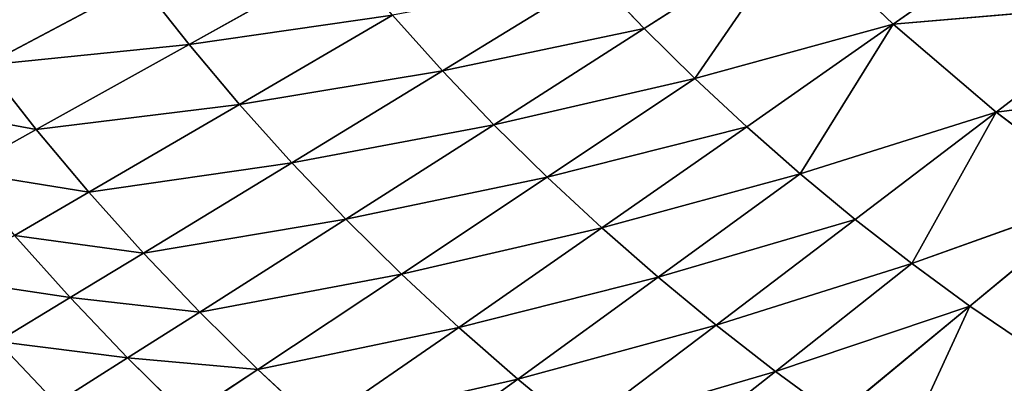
# Model space of a CAD drawing. Extents: x 0 to 500, y 0 to 390.
# Tile 213 of 256: x 106 to 147, y 103 to 118. Entities that reach past the tile are written whole.
import ezdxf

# ---------------------------------------------------------------- set-up
doc = ezdxf.new("R2010")
doc.units = 0
doc.header["$LTSCALE"] = 25.4
doc.layers.get('0').update_dxf_attribs({"linetype": 'CONTINUOUS'})

# ---------------------------------------------------------------- blocks, each defined once
blk = doc.blocks.new('ATLANTA505_-_S_STL')
at = {"color": 0}
for p, q in [((104.74, 44.687, 285.285), (107.214, 44.743, 287.879)), ((104.74, 44.687, 285.285), (107.214, 44.743, 287.879)), ((107.805, 43.272, 283.428), (104.74, 44.687, 285.285)), ((107.805, 43.272, 283.428), (104.74, 44.687, 285.285)), ((110.231, 43.325, 285.971), (107.214, 44.743, 287.879)), ((110.231, 43.325, 285.971), (107.214, 44.743, 287.879)), ((105.458, 43.226, 280.807), (107.805, 43.272, 283.428)), ((105.458, 43.226, 280.807), (107.805, 43.272, 283.428)), ((108.598, 41.904, 278.983), (105.458, 43.226, 280.807)), ((108.598, 41.904, 278.983), (105.458, 43.226, 280.807)), ((107.805, 43.272, 283.428), (110.231, 43.325, 285.971)), ((107.805, 43.272, 283.428), (110.231, 43.325, 285.971)), ((110.898, 41.948, 281.55), (107.805, 43.272, 283.428)), ((110.898, 41.948, 281.55), (107.805, 43.272, 283.428)), ((110.231, 43.325, 285.971), (112.735, 43.384, 288.438)), ((110.231, 43.325, 285.971), (112.735, 43.384, 288.438)), ((113.274, 41.997, 284.042), (110.231, 43.325, 285.971)), ((113.274, 41.997, 284.042), (110.231, 43.325, 285.971)), ((112.735, 43.384, 288.438), (115.728, 42.052, 286.46)), ((112.735, 43.384, 288.438), (115.728, 42.052, 286.46)), ((103.19, 43.185, 278.109), (106.375, 41.867, 276.34)), ((103.19, 43.185, 278.109), (106.375, 41.867, 276.34)), ((110.898, 41.948, 281.55), (113.274, 41.997, 284.042)), ((110.898, 41.948, 281.55), (113.274, 41.997, 284.042)), ((113.274, 41.997, 284.042), (115.728, 42.052, 286.46)), ((113.274, 41.997, 284.042), (115.728, 42.052, 286.46)), ((121.786, 39.641, 282.441), (113.274, 41.997, 284.042)), ((119.437, 39.593, 280.124), (113.274, 41.997, 284.042)), ((121.786, 39.641, 282.441), (113.274, 41.997, 284.042)), ((119.437, 39.593, 280.124), (113.274, 41.997, 284.042)), ((115.728, 42.052, 286.46), (118.256, 42.113, 288.804)), ((115.728, 42.052, 286.46), (118.256, 42.113, 288.804)), ((121.786, 39.641, 282.441), (115.728, 42.052, 286.46)), ((115.728, 42.052, 286.46), (124.206, 39.694, 284.688)), ((121.786, 39.641, 282.441), (115.728, 42.052, 286.46)), ((115.728, 42.052, 286.46), (124.206, 39.694, 284.688)), ((126.698, 39.752, 286.866), (118.256, 42.113, 288.804)), ((124.206, 39.694, 284.688), (118.256, 42.113, 288.804)), ((126.698, 39.752, 286.866), (118.256, 42.113, 288.804)), ((124.206, 39.694, 284.688), (118.256, 42.113, 288.804)), ((126.698, 39.752, 286.866), (120.86, 42.178, 291.077)), ((126.698, 39.752, 286.866), (120.86, 42.178, 291.077)), ((104.229, 41.835, 273.621), (106.375, 41.867, 276.34)), ((104.229, 41.835, 273.621), (106.375, 41.867, 276.34)), ((110.769, 39.452, 270.146), (104.229, 41.835, 273.621)), ((110.769, 39.452, 270.146), (104.229, 41.835, 273.621)), ((106.375, 41.867, 276.34), (108.598, 41.904, 278.983)), ((106.375, 41.867, 276.34), (108.598, 41.904, 278.983)), ((112.826, 39.479, 272.749), (106.375, 41.867, 276.34)), ((112.826, 39.479, 272.749), (106.375, 41.867, 276.34)), ((108.598, 41.904, 278.983), (110.898, 41.948, 281.55)), ((108.598, 41.904, 278.983), (110.898, 41.948, 281.55)), ((117.161, 39.55, 277.737), (108.598, 41.904, 278.983)), ((114.957, 39.512, 275.279), (108.598, 41.904, 278.983)), ((114.957, 39.512, 275.279), (108.598, 41.904, 278.983)), ((117.161, 39.55, 277.737), (108.598, 41.904, 278.983)), ((119.437, 39.593, 280.124), (110.898, 41.948, 281.55)), ((117.161, 39.55, 277.737), (110.898, 41.948, 281.55)), ((119.437, 39.593, 280.124), (110.898, 41.948, 281.55)), ((117.161, 39.55, 277.737), (110.898, 41.948, 281.55)), ((110.769, 39.452, 270.146), (112.826, 39.479, 272.749)), ((110.769, 39.452, 270.146), (112.826, 39.479, 272.749)), ((112.826, 39.479, 272.749), (114.957, 39.512, 275.279)), ((112.826, 39.479, 272.749), (114.957, 39.512, 275.279)), ((119.379, 37.392, 269.093), (112.826, 39.479, 272.749)), ((119.379, 37.392, 269.093), (112.826, 39.479, 272.749)), ((114.957, 39.512, 275.279), (117.161, 39.55, 277.737)), ((114.957, 39.512, 275.279), (117.161, 39.55, 277.737)), ((121.415, 37.42, 271.508), (114.957, 39.512, 275.279)), ((114.957, 39.512, 275.279), (123.52, 37.453, 273.854)), ((121.415, 37.42, 271.508), (114.957, 39.512, 275.279)), ((114.957, 39.512, 275.279), (123.52, 37.453, 273.854)), ((117.161, 39.55, 277.737), (119.437, 39.593, 280.124)), ((117.161, 39.55, 277.737), (119.437, 39.593, 280.124)), ((125.693, 37.49, 276.133), (117.161, 39.55, 277.737)), ((123.52, 37.453, 273.854), (117.161, 39.55, 277.737)), ((125.693, 37.49, 276.133), (117.161, 39.55, 277.737)), ((123.52, 37.453, 273.854), (117.161, 39.55, 277.737)), ((119.437, 39.593, 280.124), (121.786, 39.641, 282.441)), ((119.437, 39.593, 280.124), (121.786, 39.641, 282.441)), ((127.934, 37.532, 278.346), (119.437, 39.593, 280.124)), ((125.693, 37.49, 276.133), (119.437, 39.593, 280.124)), ((127.934, 37.532, 278.346), (119.437, 39.593, 280.124)), ((125.693, 37.49, 276.133), (119.437, 39.593, 280.124)), ((121.786, 39.641, 282.441), (124.206, 39.694, 284.688)), ((121.786, 39.641, 282.441), (124.206, 39.694, 284.688)), ((130.244, 37.578, 280.492), (121.786, 39.641, 282.441)), ((127.934, 37.532, 278.346), (121.786, 39.641, 282.441)), ((130.244, 37.578, 280.492), (121.786, 39.641, 282.441)), ((127.934, 37.532, 278.346), (121.786, 39.641, 282.441)), ((124.206, 39.694, 284.688), (126.698, 39.752, 286.866)), ((124.206, 39.694, 284.688), (126.698, 39.752, 286.866)), ((130.244, 37.578, 280.492), (124.206, 39.694, 284.688)), ((124.206, 39.694, 284.688), (132.62, 37.629, 282.573)), ((130.244, 37.578, 280.492), (124.206, 39.694, 284.688)), ((124.206, 39.694, 284.688), (132.62, 37.629, 282.573)), ((126.698, 39.752, 286.866), (129.261, 39.814, 288.977)), ((126.698, 39.752, 286.866), (129.261, 39.814, 288.977)), ((135.064, 37.683, 284.591), (126.698, 39.752, 286.866)), ((132.62, 37.629, 282.573), (126.698, 39.752, 286.866)), ((135.064, 37.683, 284.591), (126.698, 39.752, 286.866)), ((132.62, 37.629, 282.573), (126.698, 39.752, 286.866)), ((137.574, 37.742, 286.545), (129.261, 39.814, 288.977)), ((135.064, 37.683, 284.591), (129.261, 39.814, 288.977)), ((137.574, 37.742, 286.545), (129.261, 39.814, 288.977)), ((135.064, 37.683, 284.591), (129.261, 39.814, 288.977)), ((137.574, 37.742, 286.545), (131.893, 39.882, 291.02)), ((137.574, 37.742, 286.545), (131.893, 39.882, 291.02)), ((145.773, 35.921, 283.793), (142.792, 37.871, 290.266)), ((145.773, 35.921, 283.793), (142.792, 37.871, 290.266)), ((123.52, 37.453, 273.854), (121.415, 37.42, 271.508)), ((123.52, 37.453, 273.854), (121.415, 37.42, 271.508)), ((125.693, 37.49, 276.133), (123.52, 37.453, 273.854)), ((125.693, 37.49, 276.133), (123.52, 37.453, 273.854)), ((123.52, 37.453, 273.854), (129.963, 35.618, 269.908)), ((123.52, 37.453, 273.854), (129.963, 35.618, 269.908)), ((123.52, 37.453, 273.854), (132.031, 35.65, 272.076)), ((123.52, 37.453, 273.854), (132.031, 35.65, 272.076)), ((127.934, 37.532, 278.346), (125.693, 37.49, 276.133)), ((127.934, 37.532, 278.346), (125.693, 37.49, 276.133)), ((125.693, 37.49, 276.133), (132.031, 35.65, 272.076)), ((125.693, 37.49, 276.133), (132.031, 35.65, 272.076)), ((125.693, 37.49, 276.133), (134.163, 35.686, 274.182)), ((125.693, 37.49, 276.133), (134.163, 35.686, 274.182)), ((130.244, 37.578, 280.492), (127.934, 37.532, 278.346)), ((130.244, 37.578, 280.492), (127.934, 37.532, 278.346)), ((127.934, 37.532, 278.346), (134.163, 35.686, 274.182)), ((127.934, 37.532, 278.346), (134.163, 35.686, 274.182)), ((127.934, 37.532, 278.346), (136.359, 35.726, 276.225)), ((127.934, 37.532, 278.346), (136.359, 35.726, 276.225)), ((132.62, 37.629, 282.573), (130.244, 37.578, 280.492)), ((132.62, 37.629, 282.573), (130.244, 37.578, 280.492)), ((130.244, 37.578, 280.492), (136.359, 35.726, 276.225)), ((130.244, 37.578, 280.492), (136.359, 35.726, 276.225)), ((130.244, 37.578, 280.492), (138.618, 35.769, 278.207)), ((130.244, 37.578, 280.492), (138.618, 35.769, 278.207)), ((135.064, 37.683, 284.591), (132.62, 37.629, 282.573)), ((135.064, 37.683, 284.591), (132.62, 37.629, 282.573)), ((132.62, 37.629, 282.573), (138.618, 35.769, 278.207)), ((132.62, 37.629, 282.573), (138.618, 35.769, 278.207)), ((132.62, 37.629, 282.573), (140.94, 35.816, 280.129)), ((132.62, 37.629, 282.573), (140.94, 35.816, 280.129)), ((137.574, 37.742, 286.545), (135.064, 37.683, 284.591)), ((137.574, 37.742, 286.545), (135.064, 37.683, 284.591)), ((135.064, 37.683, 284.591), (140.94, 35.816, 280.129)), ((135.064, 37.683, 284.591), (140.94, 35.816, 280.129)), ((135.064, 37.683, 284.591), (143.326, 35.867, 281.991)), ((135.064, 37.683, 284.591), (143.326, 35.867, 281.991)), ((140.15, 37.804, 288.436), (137.574, 37.742, 286.545)), ((140.15, 37.804, 288.436), (137.574, 37.742, 286.545)), ((137.574, 37.742, 286.545), (143.326, 35.867, 281.991)), ((137.574, 37.742, 286.545), (143.326, 35.867, 281.991)), ((137.574, 37.742, 286.545), (145.773, 35.921, 283.793)), ((137.574, 37.742, 286.545), (145.773, 35.921, 283.793)), ((140.15, 37.804, 288.436), (145.773, 35.921, 283.793)), ((140.15, 37.804, 288.436), (145.773, 35.921, 283.793)), ((136.359, 35.726, 276.225), (138.618, 35.769, 278.207)), ((136.359, 35.726, 276.225), (138.618, 35.769, 278.207)), ((138.618, 35.769, 278.207), (140.94, 35.816, 280.129)), ((138.618, 35.769, 278.207), (140.94, 35.816, 280.129)), ((138.618, 35.769, 278.207), (142.542, 34.099, 271.895)), ((138.618, 35.769, 278.207), (142.542, 34.099, 271.895)), ((138.618, 35.769, 278.207), (146.881, 34.177, 275.599)), ((138.618, 35.769, 278.207), (146.881, 34.177, 275.599)), ((140.94, 35.816, 280.129), (143.326, 35.867, 281.991)), ((140.94, 35.816, 280.129), (143.326, 35.867, 281.991)), ((140.94, 35.816, 280.129), (146.881, 34.177, 275.599)), ((140.94, 35.816, 280.129), (146.881, 34.177, 275.599)), ((143.326, 35.867, 281.991), (145.773, 35.921, 283.793)), ((143.326, 35.867, 281.991), (145.773, 35.921, 283.793)), ((146.881, 34.177, 275.599), (143.326, 35.867, 281.991)), ((143.326, 35.867, 281.991), (151.457, 34.266, 279.078)), ((143.326, 35.867, 281.991), (151.457, 34.266, 279.078)), ((146.881, 34.177, 275.599), (143.326, 35.867, 281.991)), ((145.773, 35.921, 283.793), (150.853, 36.04, 287.226)), ((145.773, 35.921, 283.793), (150.853, 36.04, 287.226)), ((145.773, 35.921, 283.793), (151.457, 34.266, 279.078)), ((145.773, 35.921, 283.793), (151.457, 34.266, 279.078)), ((129.963, 35.618, 269.908), (132.031, 35.65, 272.076)), ((129.963, 35.618, 269.908), (132.031, 35.65, 272.076)), ((132.031, 35.65, 272.076), (134.163, 35.686, 274.182)), ((132.031, 35.65, 272.076), (134.163, 35.686, 274.182)), ((132.031, 35.65, 272.076), (138.442, 34.034, 267.96)), ((132.031, 35.65, 272.076), (138.442, 34.034, 267.96)), ((134.163, 35.686, 274.182), (136.359, 35.726, 276.225)), ((134.163, 35.686, 274.182), (136.359, 35.726, 276.225)), ((138.442, 34.034, 267.96), (134.163, 35.686, 274.182)), ((134.163, 35.686, 274.182), (142.542, 34.099, 271.895)), ((134.163, 35.686, 274.182), (142.542, 34.099, 271.895)), ((138.442, 34.034, 267.96), (134.163, 35.686, 274.182)), ((136.359, 35.726, 276.225), (142.542, 34.099, 271.895)), ((136.359, 35.726, 276.225), (142.542, 34.099, 271.895)), ((142.542, 34.099, 271.895), (138.442, 34.034, 267.96)), ((142.542, 34.099, 271.895), (138.442, 34.034, 267.96)), ((146.881, 34.177, 275.599), (142.542, 34.099, 271.895)), ((146.881, 34.177, 275.599), (142.542, 34.099, 271.895)), ((142.542, 34.099, 271.895), (148.789, 32.673, 267.506)), ((142.542, 34.099, 271.895), (148.789, 32.673, 267.506)), ((142.542, 34.099, 271.895), (152.882, 32.739, 271.006)), ((142.542, 34.099, 271.895), (152.882, 32.739, 271.006)), ((151.457, 34.266, 279.078), (146.881, 34.177, 275.599)), ((151.457, 34.266, 279.078), (146.881, 34.177, 275.599)), ((146.881, 34.177, 275.599), (152.882, 32.739, 271.006)), ((146.881, 34.177, 275.599), (152.882, 32.739, 271.006)), ((146.881, 34.177, 275.599), (157.196, 32.815, 274.295)), ((146.881, 34.177, 275.599), (157.196, 32.815, 274.295))]:
    blk.add_line(p, q, dxfattribs=at)
mesh = blk.add_polyface(dxfattribs=at)
corners = [(101.704, 46.197, 287.121), (107.214, 44.743, 287.879), (104.74, 44.687, 285.285), (104.226, 46.257, 289.765)]
mesh.append_faces([[corners[k] for k in face] for face in [(0, 1, 2), (1, 0, 3)]], dxfattribs={"vtx0": -1, "color": 0})
mesh = blk.add_polyface(dxfattribs=at)
corners = [(102.347, 44.637, 282.612), (107.805, 43.272, 283.428), (105.458, 43.226, 280.807), (104.74, 44.687, 285.285)]
mesh.append_faces([[corners[k] for k in face] for face in [(0, 1, 2), (1, 0, 3)]], dxfattribs={"vtx0": -1, "color": 0})
mesh = blk.add_polyface(dxfattribs=at)
corners = [(104.74, 44.687, 285.285), (110.231, 43.325, 285.971), (107.805, 43.272, 283.428), (107.214, 44.743, 287.879)]
mesh.append_faces([[corners[k] for k in face] for face in [(0, 1, 2), (1, 0, 3)]], dxfattribs={"vtx0": -1, "color": 0})
mesh = blk.add_polyface(dxfattribs=at)
corners = [(107.214, 44.743, 287.879), (112.735, 43.384, 288.438), (110.231, 43.325, 285.971), (109.768, 44.806, 290.395)]
mesh.append_faces([[corners[k] for k in face] for face in [(0, 1, 2), (1, 0, 3)]], dxfattribs={"vtx0": -1, "color": 0})
mesh = blk.add_polyface(dxfattribs=at)
corners = [(103.19, 43.185, 278.109), (108.598, 41.904, 278.983), (106.375, 41.867, 276.34), (105.458, 43.226, 280.807)]
mesh.append_faces([[corners[k] for k in face] for face in [(0, 1, 2), (1, 0, 3)]], dxfattribs={"vtx0": -1, "color": 0})
mesh = blk.add_polyface(dxfattribs=at)
corners = [(105.458, 43.226, 280.807), (110.898, 41.948, 281.55), (108.598, 41.904, 278.983), (107.805, 43.272, 283.428)]
mesh.append_faces([[corners[k] for k in face] for face in [(0, 1, 2), (1, 0, 3)]], dxfattribs={"vtx0": -1, "color": 0})
mesh = blk.add_polyface(dxfattribs=at)
corners = [(107.805, 43.272, 283.428), (113.274, 41.997, 284.042), (110.898, 41.948, 281.55), (110.231, 43.325, 285.971)]
mesh.append_faces([[corners[k] for k in face] for face in [(0, 1, 2), (1, 0, 3)]], dxfattribs={"vtx0": -1, "color": 0})
mesh = blk.add_polyface(dxfattribs=at)
corners = [(110.231, 43.325, 285.971), (115.728, 42.052, 286.46), (113.274, 41.997, 284.042), (112.735, 43.384, 288.438)]
mesh.append_faces([[corners[k] for k in face] for face in [(0, 1, 2), (1, 0, 3)]], dxfattribs={"vtx0": -1, "color": 0})
mesh = blk.add_polyface(dxfattribs=at)
corners = [(112.735, 43.384, 288.438), (118.256, 42.113, 288.804), (115.728, 42.052, 286.46), (115.317, 43.448, 290.831)]
mesh.append_faces([[corners[k] for k in face] for face in [(0, 1, 2), (1, 0, 3)]], dxfattribs={"vtx0": -1, "color": 0})
mesh = blk.add_polyface(dxfattribs=at)
corners = [(101.002, 43.151, 275.333), (106.375, 41.867, 276.34), (104.229, 41.835, 273.621), (103.19, 43.185, 278.109)]
mesh.append_faces([[corners[k] for k in face] for face in [(0, 1, 2), (1, 0, 3)]], dxfattribs={"vtx0": -1, "color": 0})
mesh = blk.add_polyface(dxfattribs=at)
corners = [(113.274, 41.997, 284.042), (119.437, 39.593, 280.124), (110.898, 41.948, 281.55)]
mesh.append_faces([[corners[k] for k in face] for face in [(0, 1, 2)]], dxfattribs={"color": 0})
mesh = blk.add_polyface(dxfattribs=at)
corners = [(115.728, 42.052, 286.46), (121.786, 39.641, 282.441), (113.274, 41.997, 284.042)]
mesh.append_faces([[corners[k] for k in face] for face in [(0, 1, 2)]], dxfattribs={"color": 0})
mesh = blk.add_polyface(dxfattribs=at)
corners = [(113.274, 41.997, 284.042), (121.786, 39.641, 282.441), (119.437, 39.593, 280.124)]
mesh.append_faces([[corners[k] for k in face] for face in [(0, 1, 2)]], dxfattribs={"color": 0})
mesh = blk.add_polyface(dxfattribs=at)
corners = [(118.256, 42.113, 288.804), (124.206, 39.694, 284.688), (115.728, 42.052, 286.46)]
mesh.append_faces([[corners[k] for k in face] for face in [(0, 1, 2)]], dxfattribs={"color": 0})
mesh = blk.add_polyface(dxfattribs=at)
corners = [(115.728, 42.052, 286.46), (124.206, 39.694, 284.688), (121.786, 39.641, 282.441)]
mesh.append_faces([[corners[k] for k in face] for face in [(0, 1, 2)]], dxfattribs={"color": 0})
mesh = blk.add_polyface(dxfattribs=at)
corners = [(120.86, 42.178, 291.077), (126.698, 39.752, 286.866), (118.256, 42.113, 288.804)]
mesh.append_faces([[corners[k] for k in face] for face in [(0, 1, 2)]], dxfattribs={"color": 0})
mesh = blk.add_polyface(dxfattribs=at)
corners = [(118.256, 42.113, 288.804), (126.698, 39.752, 286.866), (124.206, 39.694, 284.688)]
mesh.append_faces([[corners[k] for k in face] for face in [(0, 1, 2)]], dxfattribs={"color": 0})
mesh = blk.add_polyface(dxfattribs=at)
corners = [(120.86, 42.178, 291.077), (129.261, 39.814, 288.977), (126.698, 39.752, 286.866)]
mesh.append_faces([[corners[k] for k in face] for face in [(0, 1, 2)]], dxfattribs={"color": 0})
mesh = blk.add_polyface(dxfattribs=at)
corners = [(102.162, 41.809, 270.823), (110.769, 39.452, 270.146), (108.786, 39.43, 267.469), (104.229, 41.835, 273.621)]
mesh.append_faces([[corners[k] for k in face] for face in [(0, 1, 2), (1, 0, 3)]], dxfattribs={"vtx0": -1, "color": 0})
mesh = blk.add_polyface(dxfattribs=at)
corners = [(104.229, 41.835, 273.621), (112.826, 39.479, 272.749), (110.769, 39.452, 270.146), (106.375, 41.867, 276.34)]
mesh.append_faces([[corners[k] for k in face] for face in [(0, 1, 2), (1, 0, 3)]], dxfattribs={"vtx0": -1, "color": 0})
mesh = blk.add_polyface(dxfattribs=at)
corners = [(106.375, 41.867, 276.34), (114.957, 39.512, 275.279), (112.826, 39.479, 272.749), (108.598, 41.904, 278.983)]
mesh.append_faces([[corners[k] for k in face] for face in [(0, 1, 2), (1, 0, 3)]], dxfattribs={"vtx0": -1, "color": 0})
mesh = blk.add_polyface(dxfattribs=at)
corners = [(110.898, 41.948, 281.55), (117.161, 39.55, 277.737), (108.598, 41.904, 278.983)]
mesh.append_faces([[corners[k] for k in face] for face in [(0, 1, 2)]], dxfattribs={"color": 0})
mesh = blk.add_polyface(dxfattribs=at)
corners = [(108.598, 41.904, 278.983), (117.161, 39.55, 277.737), (114.957, 39.512, 275.279)]
mesh.append_faces([[corners[k] for k in face] for face in [(0, 1, 2)]], dxfattribs={"color": 0})
mesh = blk.add_polyface(dxfattribs=at)
corners = [(110.898, 41.948, 281.55), (119.437, 39.593, 280.124), (117.161, 39.55, 277.737)]
mesh.append_faces([[corners[k] for k in face] for face in [(0, 1, 2)]], dxfattribs={"color": 0})
mesh = blk.add_polyface(dxfattribs=at)
corners = [(110.769, 39.452, 270.146), (119.379, 37.392, 269.093), (117.413, 37.368, 266.609), (112.826, 39.479, 272.749)]
mesh.append_faces([[corners[k] for k in face] for face in [(0, 1, 2), (1, 0, 3)]], dxfattribs={"vtx0": -1, "color": 0})
mesh = blk.add_polyface(dxfattribs=at)
corners = [(112.826, 39.479, 272.749), (121.415, 37.42, 271.508), (119.379, 37.392, 269.093), (114.957, 39.512, 275.279)]
mesh.append_faces([[corners[k] for k in face] for face in [(0, 1, 2), (1, 0, 3)]], dxfattribs={"vtx0": -1, "color": 0})
mesh = blk.add_polyface(dxfattribs=at)
corners = [(117.161, 39.55, 277.737), (123.52, 37.453, 273.854), (114.957, 39.512, 275.279)]
mesh.append_faces([[corners[k] for k in face] for face in [(0, 1, 2)]], dxfattribs={"color": 0})
mesh = blk.add_polyface(dxfattribs=at)
corners = [(114.957, 39.512, 275.279), (123.52, 37.453, 273.854), (121.415, 37.42, 271.508)]
mesh.append_faces([[corners[k] for k in face] for face in [(0, 1, 2)]], dxfattribs={"color": 0})
mesh = blk.add_polyface(dxfattribs=at)
corners = [(119.437, 39.593, 280.124), (125.693, 37.49, 276.133), (117.161, 39.55, 277.737)]
mesh.append_faces([[corners[k] for k in face] for face in [(0, 1, 2)]], dxfattribs={"color": 0})
mesh = blk.add_polyface(dxfattribs=at)
corners = [(117.161, 39.55, 277.737), (125.693, 37.49, 276.133), (123.52, 37.453, 273.854)]
mesh.append_faces([[corners[k] for k in face] for face in [(0, 1, 2)]], dxfattribs={"color": 0})
mesh = blk.add_polyface(dxfattribs=at)
corners = [(121.786, 39.641, 282.441), (127.934, 37.532, 278.346), (119.437, 39.593, 280.124)]
mesh.append_faces([[corners[k] for k in face] for face in [(0, 1, 2)]], dxfattribs={"color": 0})
mesh = blk.add_polyface(dxfattribs=at)
corners = [(119.437, 39.593, 280.124), (127.934, 37.532, 278.346), (125.693, 37.49, 276.133)]
mesh.append_faces([[corners[k] for k in face] for face in [(0, 1, 2)]], dxfattribs={"color": 0})
mesh = blk.add_polyface(dxfattribs=at)
corners = [(124.206, 39.694, 284.688), (130.244, 37.578, 280.492), (121.786, 39.641, 282.441)]
mesh.append_faces([[corners[k] for k in face] for face in [(0, 1, 2)]], dxfattribs={"color": 0})
mesh = blk.add_polyface(dxfattribs=at)
corners = [(121.786, 39.641, 282.441), (130.244, 37.578, 280.492), (127.934, 37.532, 278.346)]
mesh.append_faces([[corners[k] for k in face] for face in [(0, 1, 2)]], dxfattribs={"color": 0})
mesh = blk.add_polyface(dxfattribs=at)
corners = [(126.698, 39.752, 286.866), (132.62, 37.629, 282.573), (124.206, 39.694, 284.688)]
mesh.append_faces([[corners[k] for k in face] for face in [(0, 1, 2)]], dxfattribs={"color": 0})
mesh = blk.add_polyface(dxfattribs=at)
corners = [(124.206, 39.694, 284.688), (132.62, 37.629, 282.573), (130.244, 37.578, 280.492)]
mesh.append_faces([[corners[k] for k in face] for face in [(0, 1, 2)]], dxfattribs={"color": 0})
mesh = blk.add_polyface(dxfattribs=at)
corners = [(129.261, 39.814, 288.977), (135.064, 37.683, 284.591), (126.698, 39.752, 286.866)]
mesh.append_faces([[corners[k] for k in face] for face in [(0, 1, 2)]], dxfattribs={"color": 0})
mesh = blk.add_polyface(dxfattribs=at)
corners = [(126.698, 39.752, 286.866), (135.064, 37.683, 284.591), (132.62, 37.629, 282.573)]
mesh.append_faces([[corners[k] for k in face] for face in [(0, 1, 2)]], dxfattribs={"color": 0})
mesh = blk.add_polyface(dxfattribs=at)
corners = [(131.893, 39.882, 291.02), (137.574, 37.742, 286.545), (129.261, 39.814, 288.977)]
mesh.append_faces([[corners[k] for k in face] for face in [(0, 1, 2)]], dxfattribs={"color": 0})
mesh = blk.add_polyface(dxfattribs=at)
corners = [(129.261, 39.814, 288.977), (137.574, 37.742, 286.545), (135.064, 37.683, 284.591)]
mesh.append_faces([[corners[k] for k in face] for face in [(0, 1, 2)]], dxfattribs={"color": 0})
mesh = blk.add_polyface(dxfattribs=at)
corners = [(131.893, 39.882, 291.02), (140.15, 37.804, 288.436), (137.574, 37.742, 286.545)]
mesh.append_faces([[corners[k] for k in face] for face in [(0, 1, 2)]], dxfattribs={"color": 0})
mesh = blk.add_polyface(dxfattribs=at)
corners = [(142.792, 37.871, 290.266), (145.773, 35.921, 283.793), (140.15, 37.804, 288.436)]
mesh.append_faces([[corners[k] for k in face] for face in [(0, 1, 2)]], dxfattribs={"color": 0})
mesh = blk.add_polyface(dxfattribs=at)
corners = [(142.792, 37.871, 290.266), (150.853, 36.04, 287.226), (145.773, 35.921, 283.793)]
mesh.append_faces([[corners[k] for k in face] for face in [(0, 1, 2)]], dxfattribs={"color": 0})
mesh = blk.add_polyface(dxfattribs=at)
corners = [(123.52, 37.453, 273.854), (129.963, 35.618, 269.908), (121.415, 37.42, 271.508)]
mesh.append_faces([[corners[k] for k in face] for face in [(0, 1, 2)]], dxfattribs={"color": 0})
mesh = blk.add_polyface(dxfattribs=at)
corners = [(125.693, 37.49, 276.133), (132.031, 35.65, 272.076), (123.52, 37.453, 273.854)]
mesh.append_faces([[corners[k] for k in face] for face in [(0, 1, 2)]], dxfattribs={"color": 0})
mesh = blk.add_polyface(dxfattribs=at)
corners = [(123.52, 37.453, 273.854), (132.031, 35.65, 272.076), (129.963, 35.618, 269.908)]
mesh.append_faces([[corners[k] for k in face] for face in [(0, 1, 2)]], dxfattribs={"color": 0})
mesh = blk.add_polyface(dxfattribs=at)
corners = [(127.934, 37.532, 278.346), (134.163, 35.686, 274.182), (125.693, 37.49, 276.133)]
mesh.append_faces([[corners[k] for k in face] for face in [(0, 1, 2)]], dxfattribs={"color": 0})
mesh = blk.add_polyface(dxfattribs=at)
corners = [(125.693, 37.49, 276.133), (134.163, 35.686, 274.182), (132.031, 35.65, 272.076)]
mesh.append_faces([[corners[k] for k in face] for face in [(0, 1, 2)]], dxfattribs={"color": 0})
mesh = blk.add_polyface(dxfattribs=at)
corners = [(130.244, 37.578, 280.492), (136.359, 35.726, 276.225), (127.934, 37.532, 278.346)]
mesh.append_faces([[corners[k] for k in face] for face in [(0, 1, 2)]], dxfattribs={"color": 0})
mesh = blk.add_polyface(dxfattribs=at)
corners = [(127.934, 37.532, 278.346), (136.359, 35.726, 276.225), (134.163, 35.686, 274.182)]
mesh.append_faces([[corners[k] for k in face] for face in [(0, 1, 2)]], dxfattribs={"color": 0})
mesh = blk.add_polyface(dxfattribs=at)
corners = [(132.62, 37.629, 282.573), (138.618, 35.769, 278.207), (130.244, 37.578, 280.492)]
mesh.append_faces([[corners[k] for k in face] for face in [(0, 1, 2)]], dxfattribs={"color": 0})
mesh = blk.add_polyface(dxfattribs=at)
corners = [(130.244, 37.578, 280.492), (138.618, 35.769, 278.207), (136.359, 35.726, 276.225)]
mesh.append_faces([[corners[k] for k in face] for face in [(0, 1, 2)]], dxfattribs={"color": 0})
mesh = blk.add_polyface(dxfattribs=at)
corners = [(135.064, 37.683, 284.591), (140.94, 35.816, 280.129), (132.62, 37.629, 282.573)]
mesh.append_faces([[corners[k] for k in face] for face in [(0, 1, 2)]], dxfattribs={"color": 0})
mesh = blk.add_polyface(dxfattribs=at)
corners = [(132.62, 37.629, 282.573), (140.94, 35.816, 280.129), (138.618, 35.769, 278.207)]
mesh.append_faces([[corners[k] for k in face] for face in [(0, 1, 2)]], dxfattribs={"color": 0})
mesh = blk.add_polyface(dxfattribs=at)
corners = [(137.574, 37.742, 286.545), (143.326, 35.867, 281.991), (135.064, 37.683, 284.591)]
mesh.append_faces([[corners[k] for k in face] for face in [(0, 1, 2)]], dxfattribs={"color": 0})
mesh = blk.add_polyface(dxfattribs=at)
corners = [(135.064, 37.683, 284.591), (143.326, 35.867, 281.991), (140.94, 35.816, 280.129)]
mesh.append_faces([[corners[k] for k in face] for face in [(0, 1, 2)]], dxfattribs={"color": 0})
mesh = blk.add_polyface(dxfattribs=at)
corners = [(140.15, 37.804, 288.436), (145.773, 35.921, 283.793), (137.574, 37.742, 286.545)]
mesh.append_faces([[corners[k] for k in face] for face in [(0, 1, 2)]], dxfattribs={"color": 0})
mesh = blk.add_polyface(dxfattribs=at)
corners = [(137.574, 37.742, 286.545), (145.773, 35.921, 283.793), (143.326, 35.867, 281.991)]
mesh.append_faces([[corners[k] for k in face] for face in [(0, 1, 2)]], dxfattribs={"color": 0})
mesh = blk.add_polyface(dxfattribs=at)
corners = [(138.618, 35.769, 278.207), (142.542, 34.099, 271.895), (136.359, 35.726, 276.225)]
mesh.append_faces([[corners[k] for k in face] for face in [(0, 1, 2)]], dxfattribs={"color": 0})
mesh = blk.add_polyface(dxfattribs=at)
corners = [(140.94, 35.816, 280.129), (146.881, 34.177, 275.599), (138.618, 35.769, 278.207)]
mesh.append_faces([[corners[k] for k in face] for face in [(0, 1, 2)]], dxfattribs={"color": 0})
mesh = blk.add_polyface(dxfattribs=at)
corners = [(138.618, 35.769, 278.207), (146.881, 34.177, 275.599), (142.542, 34.099, 271.895)]
mesh.append_faces([[corners[k] for k in face] for face in [(0, 1, 2)]], dxfattribs={"color": 0})
mesh = blk.add_polyface(dxfattribs=at)
corners = [(143.326, 35.867, 281.991), (146.881, 34.177, 275.599), (140.94, 35.816, 280.129)]
mesh.append_faces([[corners[k] for k in face] for face in [(0, 1, 2)]], dxfattribs={"color": 0})
mesh = blk.add_polyface(dxfattribs=at)
corners = [(145.773, 35.921, 283.793), (151.457, 34.266, 279.078), (143.326, 35.867, 281.991)]
mesh.append_faces([[corners[k] for k in face] for face in [(0, 1, 2)]], dxfattribs={"color": 0})
mesh = blk.add_polyface(dxfattribs=at)
corners = [(143.326, 35.867, 281.991), (151.457, 34.266, 279.078), (146.881, 34.177, 275.599)]
mesh.append_faces([[corners[k] for k in face] for face in [(0, 1, 2)]], dxfattribs={"color": 0})
mesh = blk.add_polyface(dxfattribs=at)
corners = [(150.853, 36.04, 287.226), (151.457, 34.266, 279.078), (145.773, 35.921, 283.793)]
mesh.append_faces([[corners[k] for k in face] for face in [(0, 1, 2)]], dxfattribs={"color": 0})
mesh = blk.add_polyface(dxfattribs=at)
corners = [(132.031, 35.65, 272.076), (138.442, 34.034, 267.96), (129.963, 35.618, 269.908)]
mesh.append_faces([[corners[k] for k in face] for face in [(0, 1, 2)]], dxfattribs={"color": 0})
mesh = blk.add_polyface(dxfattribs=at)
corners = [(134.163, 35.686, 274.182), (138.442, 34.034, 267.96), (132.031, 35.65, 272.076)]
mesh.append_faces([[corners[k] for k in face] for face in [(0, 1, 2)]], dxfattribs={"color": 0})
mesh = blk.add_polyface(dxfattribs=at)
corners = [(136.359, 35.726, 276.225), (142.542, 34.099, 271.895), (134.163, 35.686, 274.182)]
mesh.append_faces([[corners[k] for k in face] for face in [(0, 1, 2)]], dxfattribs={"color": 0})
mesh = blk.add_polyface(dxfattribs=at)
corners = [(134.163, 35.686, 274.182), (142.542, 34.099, 271.895), (138.442, 34.034, 267.96)]
mesh.append_faces([[corners[k] for k in face] for face in [(0, 1, 2)]], dxfattribs={"color": 0})
mesh = blk.add_polyface(dxfattribs=at)
corners = [(142.542, 34.099, 271.895), (148.789, 32.673, 267.506), (138.442, 34.034, 267.96)]
mesh.append_faces([[corners[k] for k in face] for face in [(0, 1, 2)]], dxfattribs={"color": 0})
mesh = blk.add_polyface(dxfattribs=at)
corners = [(146.881, 34.177, 275.599), (152.882, 32.739, 271.006), (142.542, 34.099, 271.895)]
mesh.append_faces([[corners[k] for k in face] for face in [(0, 1, 2)]], dxfattribs={"color": 0})
mesh = blk.add_polyface(dxfattribs=at)
corners = [(142.542, 34.099, 271.895), (152.882, 32.739, 271.006), (148.789, 32.673, 267.506)]
mesh.append_faces([[corners[k] for k in face] for face in [(0, 1, 2)]], dxfattribs={"color": 0})
mesh = blk.add_polyface(dxfattribs=at)
corners = [(151.457, 34.266, 279.078), (157.196, 32.815, 274.295), (146.881, 34.177, 275.599)]
mesh.append_faces([[corners[k] for k in face] for face in [(0, 1, 2)]], dxfattribs={"color": 0})
mesh = blk.add_polyface(dxfattribs=at)
corners = [(146.881, 34.177, 275.599), (157.196, 32.815, 274.295), (152.882, 32.739, 271.006)]
mesh.append_faces([[corners[k] for k in face] for face in [(0, 1, 2)]], dxfattribs={"color": 0})

msp = doc.modelspace()

# ---------------------------------------------------------------- block references
at = {"color": 254, "extrusion": (0, -1, 1.11022e-16)}
msp.add_blockref('ATLANTA505_-_S_STL', (-0.149, -0.01, -389.852), dxfattribs=at)

doc.saveas('drawing.dxf')
